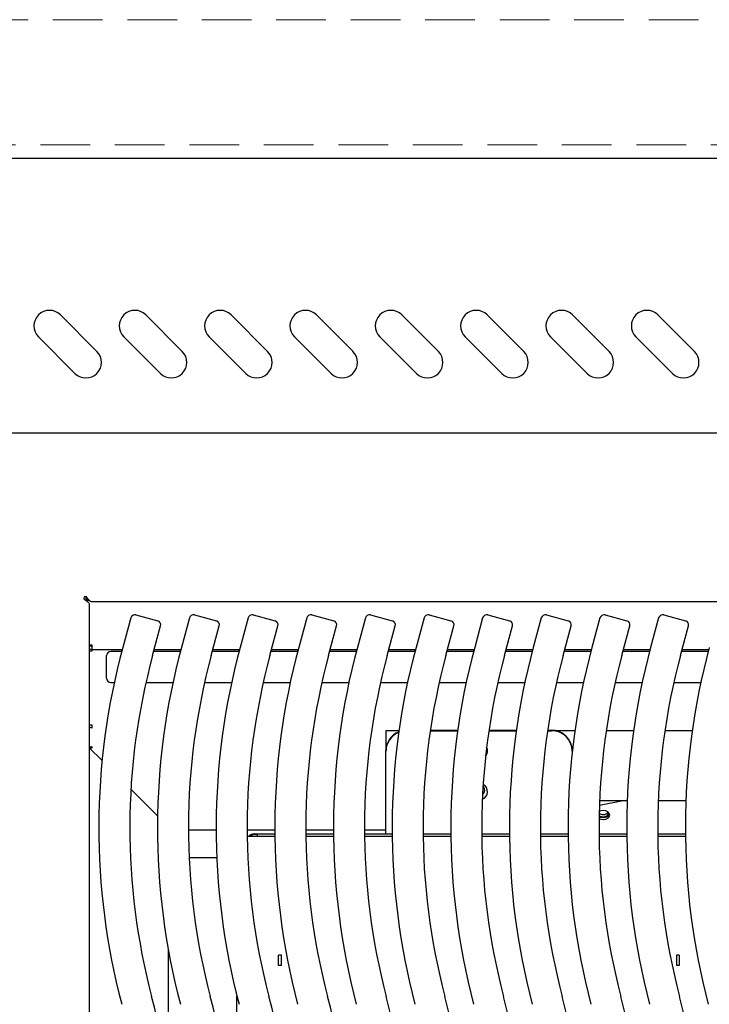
# Model space of a CAD drawing. Header units: inches. Extents: x 35 to 165, y 14 to 115.
# Tile 25 of 48: x 58 to 66, y 87 to 99. Entities that reach past the tile are written whole.
import ezdxf

# ---------------------------------------------------------------- set-up
doc = ezdxf.new("R2010")
doc.units = ezdxf.units.IN
doc.header["$LTSCALE"] = 12
doc.header["$MEASUREMENT"] = 0
doc.linetypes.add('HIDDEN', pattern=[0.075, 0.05, -0.025])
doc.layers.add('FORMAT', color=7, linetype='Continuous')

msp = doc.modelspace()

# ---------------------------------------------------------------- linework, layer by layer
at = {"color": 7, "linetype": 'Continuous', "lineweight": 25}
for p, q in [((55.7308, 97.2261), (78.8948, 97.2261)), ((58.6954, 94.8877), (58.2535, 95.3296)), ((59.7267, 94.8877), (59.2847, 95.3296)), ((60.7579, 94.8877), (60.316, 95.3296)), ((61.7892, 94.8877), (61.3472, 95.3296)), ((62.8204, 94.8877), (62.3785, 95.3296)), ((63.8517, 94.8877), (63.4097, 95.3296)), ((64.8829, 94.8877), (64.441, 95.3296)), ((65.9142, 94.8877), (65.4722, 95.3296)), ((57.9883, 95.0645), (58.4303, 94.6225)), ((59.0196, 95.0645), (59.4615, 94.6225)), ((60.0508, 95.0645), (60.4928, 94.6225)), ((61.0821, 95.0645), (61.524, 94.6225)), ((62.1133, 95.0645), (62.5553, 94.6225)), ((63.1446, 95.0645), (63.5865, 94.6225)), ((64.1758, 95.0645), (64.6178, 94.6225)), ((65.2071, 95.0645), (65.649, 94.6225)), ((78.0213, 93.8996), (56.6044, 93.8996)), ((58.5628, 91.924), (58.5628, 91.8789)), ((58.5628, 91.9195), (58.5692, 91.9195)), ((58.5753, 91.8854), (58.5947, 91.8854)), ((58.5753, 91.8788), (58.5753, 91.8854)), ((58.5753, 91.8788), (58.5753, 91.869)), ((58.5753, 91.8788), (58.6001, 91.8788)), ((58.6008, 91.8314), (58.6008, 73.9562)), ((75.9947, 91.8616), (58.631, 91.8616)), ((59.1652, 91.7018), (59.4297, 91.6304)), ((59.8738, 91.7018), (60.1384, 91.6304)), ((60.5825, 91.7018), (60.8471, 91.6304)), ((61.2912, 91.7018), (61.5557, 91.6304)), ((61.9998, 91.7018), (62.2644, 91.6304)), ((62.7085, 91.7018), (62.973, 91.6304)), ((63.4171, 91.7018), (63.6817, 91.6304)), ((64.1258, 91.7018), (64.3904, 91.6304)), ((64.8345, 91.7018), (65.099, 91.6304)), ((65.5431, 91.7018), (65.8077, 91.6304)), ((59.1039, 91.6666), (59.0073, 91.3086)), ((59.3684, 91.2112), (59.465, 91.5691)), ((59.8125, 91.6666), (59.716, 91.3086)), ((60.0771, 91.2112), (60.1736, 91.5691)), ((60.5212, 91.6666), (60.4246, 91.3086)), ((60.7857, 91.2112), (60.8823, 91.5691)), ((61.2299, 91.6666), (61.1333, 91.3086)), ((61.4944, 91.2112), (61.591, 91.5691)), ((61.9385, 91.6666), (61.8419, 91.3086)), ((62.2031, 91.2112), (62.2996, 91.5691)), ((62.6472, 91.6666), (62.5506, 91.3086)), ((62.9117, 91.2112), (63.0083, 91.5691)), ((63.3558, 91.6666), (63.2593, 91.3086)), ((63.6204, 91.2112), (63.7169, 91.5691)), ((64.0645, 91.6666), (63.9679, 91.3086)), ((64.329, 91.2112), (64.4256, 91.5691)), ((64.7732, 91.6666), (64.6766, 91.3086)), ((65.0377, 91.2112), (65.1343, 91.5691)), ((65.4818, 91.6666), (65.3853, 91.3086)), ((65.7464, 91.2112), (65.8429, 91.5691)), ((58.6383, 91.3362), (58.6008, 91.3362)), ((58.6333, 91.3221), (58.6383, 91.3221)), ((58.6383, 91.332), (58.6383, 91.3362)), ((58.6383, 91.2841), (58.6383, 91.332)), ((58.6008, 91.2936), (58.6014, 91.2936)), ((58.6008, 91.2668), (58.6383, 91.2668)), ((58.6333, 91.2841), (58.6383, 91.2841)), ((58.6383, 91.2841), (59.0007, 91.2841)), ((58.6383, 91.2782), (58.6383, 91.2841)), ((58.6383, 91.2668), (58.6383, 91.2782)), ((58.8129, 90.9359), (58.8129, 91.2099)), ((58.9943, 91.2599), (58.8629, 91.2599)), ((59.703, 91.2599), (59.3815, 91.2599)), ((59.3881, 91.2841), (59.7094, 91.2841)), ((60.4116, 91.2599), (60.0902, 91.2599)), ((60.0967, 91.2841), (60.418, 91.2841)), ((61.1203, 91.2599), (60.7989, 91.2599)), ((60.8054, 91.2841), (61.1267, 91.2841)), ((61.829, 91.2599), (61.5075, 91.2599)), ((61.5141, 91.2841), (61.8354, 91.2841)), ((62.5376, 91.2599), (62.2162, 91.2599)), ((62.2227, 91.2841), (62.544, 91.2841)), ((63.2463, 91.2599), (62.9249, 91.2599)), ((62.9314, 91.2841), (63.2527, 91.2841)), ((63.9549, 91.2599), (63.6335, 91.2599)), ((63.64, 91.2841), (63.9614, 91.2841)), ((64.6636, 91.2599), (64.3422, 91.2599)), ((64.3487, 91.2841), (64.67, 91.2841)), ((65.3723, 91.2599), (65.0508, 91.2599)), ((65.0574, 91.2841), (65.3787, 91.2841)), ((66.0809, 91.2599), (65.7595, 91.2599)), ((65.766, 91.2841), (66.0873, 91.2841)), ((58.8629, 90.8859), (58.905, 90.8859)), ((59.2879, 90.8859), (59.6136, 90.8859)), ((59.9966, 90.8859), (60.3223, 90.8859)), ((60.7052, 90.8859), (61.0309, 90.8859)), ((61.4139, 90.8859), (61.7396, 90.8859)), ((62.1226, 90.8859), (62.4483, 90.8859)), ((62.8312, 90.8859), (63.1569, 90.8859)), ((63.5399, 90.8859), (63.8656, 90.8859)), ((64.2485, 90.8859), (64.5743, 90.8859)), ((64.9572, 90.8859), (65.2829, 90.8859)), ((65.6659, 90.8859), (65.9916, 90.8859)), ((58.6383, 90.3683), (58.6008, 90.3683)), ((58.6383, 90.3557), (58.6383, 90.3683)), ((58.6333, 90.3373), (58.6383, 90.3373)), ((58.6383, 90.3389), (58.6383, 90.3557)), ((58.6383, 90.3373), (58.6383, 90.3389)), ((62.3443, 90.3018), (62.1878, 90.3018)), ((62.1878, 90.3018), (62.1878, 90.2338)), ((62.7222, 90.3013), (63.0529, 90.3013)), ((62.7232, 90.3083), (63.0539, 90.3083)), ((63.4308, 90.3013), (63.7616, 90.3013)), ((63.4319, 90.3083), (63.7626, 90.3083)), ((64.1395, 90.3013), (64.1878, 90.3013)), ((64.1405, 90.3083), (64.1878, 90.3083)), ((64.4703, 90.3018), (64.2448, 90.3018)), ((65.179, 90.3018), (64.8482, 90.3018)), ((65.8876, 90.3018), (65.5569, 90.3018)), ((62.1878, 90.2338), (62.1878, 90.062)), ((58.6023, 90.0964), (58.6383, 90.0964)), ((58.7579, 89.9412), (58.6023, 90.0964)), ((58.6383, 90.1054), (58.6333, 90.1054)), ((58.6383, 90.1022), (58.6383, 90.1054)), ((58.6383, 90.0964), (58.6383, 90.1022)), ((62.1878, 90.056), (62.1878, 90.062)), ((62.1878, 89.0539), (62.1878, 90.056)), ((64.4378, 90.062), (64.4378, 90.056)), ((64.4378, 90.056), (64.4378, 90.0439)), ((59.4282, 89.2728), (59.1059, 89.5942)), ((64.7663, 89.4014), (65.0318, 89.4557)), ((65.1026, 89.4557), (64.7683, 89.4557)), ((65.8113, 89.4557), (65.477, 89.4557)), ((59.801, 89.1016), (60.1356, 89.1016)), ((60.5096, 89.1016), (60.8443, 89.1016)), ((61.2183, 89.1016), (61.5529, 89.1016)), ((61.927, 89.1016), (62.1878, 89.1016)), ((60.5102, 89.0262), (60.8448, 89.0262)), ((60.5102, 89.0255), (60.8449, 89.0255)), ((60.5943, 89.0539), (60.8446, 89.0539)), ((60.6303, 89.0449), (60.5943, 89.0449)), ((60.6303, 89.0459), (60.6303, 89.0449)), ((60.6303, 89.0449), (60.6303, 89.0262)), ((61.2186, 89.0539), (61.5532, 89.0539)), ((61.2189, 89.0262), (61.5535, 89.0262)), ((61.2189, 89.0255), (61.5535, 89.0255)), ((61.9272, 89.0539), (62.2619, 89.0539)), ((61.9275, 89.0262), (62.2622, 89.0262)), ((61.9276, 89.0255), (62.2622, 89.0255)), ((62.6359, 89.0539), (62.9705, 89.0539)), ((62.6362, 89.0262), (62.9708, 89.0262)), ((62.6362, 89.0255), (62.9708, 89.0255)), ((63.3446, 89.0539), (63.6792, 89.0539)), ((63.3449, 89.0262), (63.6795, 89.0262)), ((63.3449, 89.0255), (63.6795, 89.0255)), ((64.0532, 89.0539), (64.3879, 89.0539)), ((64.0535, 89.0262), (64.3881, 89.0262)), ((64.0535, 89.0255), (64.3882, 89.0255)), ((64.7619, 89.0539), (65.0965, 89.0539)), ((64.7622, 89.0262), (65.0968, 89.0262)), ((64.7622, 89.0255), (65.0968, 89.0255)), ((65.4706, 89.0539), (65.8052, 89.0539)), ((65.4709, 89.0262), (65.8055, 89.0262)), ((65.4709, 89.0255), (65.8055, 89.0255)), ((60.1434, 88.7646), (59.8092, 88.7646)), ((59.5582, 86.0699), (59.5582, 87.6503)), ((60.8876, 87.5864), (60.8876, 87.5882)), ((60.9236, 87.5864), (60.8876, 87.5864)), ((60.8876, 87.4614), (60.8876, 87.5864)), ((60.9236, 87.5864), (60.9236, 87.5882)), ((60.9236, 87.4614), (60.9236, 87.5864)), ((65.6958, 87.5882), (65.6958, 87.5864)), ((65.7318, 87.5864), (65.6958, 87.5864)), ((65.6958, 87.5864), (65.6958, 87.4614)), ((65.7318, 87.5882), (65.7318, 87.5864)), ((65.7318, 87.5864), (65.7318, 87.4614)), ((60.9236, 87.4614), (60.8876, 87.4614)), ((65.7318, 87.4614), (65.6958, 87.4614)), ((60.3862, 82.8096), (60.3862, 87.0938))]:
    msp.add_line(p, q, dxfattribs=at)
at = {"color": 7, "linetype": 'Continuous', "lineweight": 25, "flags": 128}
for points in [[(64.8128, 89.2267), (64.8425, 89.2309), (64.8676, 89.2428), (64.8844, 89.2606), (64.8903, 89.2816), (64.8844, 89.3027), (64.8676, 89.3205), (64.8425, 89.3324), (64.8128, 89.3366), (64.7832, 89.3324), (64.764, 89.3243)], [(64.7623, 89.24), (64.7832, 89.2309), (64.8128, 89.2267)], [(64.7628, 89.2666), (64.7832, 89.2577), (64.8129, 89.2535)]]:
    msp.add_lwpolyline(points, dxfattribs=at)
at = {"color": 7, "linetype": 'Continuous', "lineweight": 25}
for centre, radius, start, end in [((58.1209, 95.197), 0.1875, 45, 225), ((59.1522, 95.197), 0.1875, 45, 225), ((60.1834, 95.197), 0.1875, 45, 225), ((61.2147, 95.197), 0.1875, 45, 225), ((62.2459, 95.197), 0.1875, 45, 225), ((63.2772, 95.197), 0.1875, 45, 225), ((64.3084, 95.197), 0.1875, 45, 225), ((65.3397, 95.197), 0.1875, 45, 225), ((58.5628, 94.7551), 0.1875, 225, 45), ((59.5941, 94.7551), 0.1875, 225, 45), ((60.6253, 94.7551), 0.1875, 225, 45), ((61.6566, 94.7551), 0.1875, 225, 45), ((62.6878, 94.7551), 0.1875, 225, 45), ((63.7191, 94.7551), 0.1875, 225, 45), ((64.7503, 94.7551), 0.1875, 225, 45), ((65.7816, 94.7551), 0.1875, 225, 45), ((58.5563, 91.9061), 0.019, 45, 225), ((59.1521, 91.6535), 0.05, 74.90254, 164.90254), ((59.8608, 91.6535), 0.05, 74.90254, 164.90254), ((60.5695, 91.6535), 0.05, 74.90254, 164.90254), ((61.2781, 91.6535), 0.05, 74.90254, 164.90254), ((61.9868, 91.6535), 0.05, 74.90254, 164.90254), ((62.6955, 91.6535), 0.05, 74.90254, 164.90254), ((63.4041, 91.6535), 0.05, 74.90254, 164.90254), ((64.1128, 91.6535), 0.05, 74.90254, 164.90254), ((64.8214, 91.6535), 0.05, 74.90254, 164.90254), ((65.5301, 91.6535), 0.05, 74.90254, 164.90254), ((59.4167, 91.5822), 0.05, 344.90254, 74.90254), ((60.1254, 91.5822), 0.05, 344.90254, 74.90254), ((60.834, 91.5822), 0.05, 344.90254, 74.90254), ((61.5427, 91.5822), 0.05, 344.90254, 74.90254), ((62.2514, 91.5822), 0.05, 344.90254, 74.90254), ((62.96, 91.5822), 0.05, 344.90254, 74.90254), ((63.6687, 91.5822), 0.05, 344.90254, 74.90254), ((64.3773, 91.5822), 0.05, 344.90254, 74.90254), ((65.086, 91.5822), 0.05, 344.90254, 74.90254), ((65.7947, 91.5822), 0.05, 344.90254, 74.90254), ((58.6333, 91.3421), 0.02, 197.06019, 270), ((58.6333, 91.3421), 0.058, 235.92035, 270), ((67.0928, 89.1273), 8.3745, 164.90254, 194.76205), ((58.8629, 91.2099), 0.05, 90, 180), ((67.0928, 89.1273), 8.0005, 164.90254, 194.76205), ((67.8014, 89.1273), 8.3745, 164.90254, 194.76205), ((67.8014, 89.1273), 8.0005, 164.90254, 194.76205), ((68.5101, 89.1273), 8.3745, 164.90254, 194.76205), ((68.5101, 89.1273), 8.0005, 164.90254, 194.76205), ((69.2187, 89.1273), 8.3745, 164.90254, 194.76205), ((69.2187, 89.1273), 8.0005, 164.90254, 194.76205), ((69.9274, 89.1273), 8.3745, 164.90254, 194.76205), ((69.9274, 89.1273), 8.0005, 164.90254, 194.76205), ((70.6361, 89.1273), 8.3745, 164.90254, 194.76205), ((70.6361, 89.1273), 8.0005, 164.90254, 194.76205), ((71.3447, 89.1273), 8.3745, 164.90254, 194.76205), ((71.3447, 89.1273), 8.0005, 164.90254, 194.76205), ((72.0534, 89.1273), 8.3745, 164.90254, 194.76205), ((72.0534, 89.1273), 8.0005, 164.90254, 194.76205), ((72.762, 89.1273), 8.3745, 164.90254, 194.76205), ((72.762, 89.1273), 8.0005, 164.90254, 194.76205), ((73.4707, 89.1273), 8.3745, 164.90254, 194.76205), ((73.4707, 89.1273), 8.0005, 164.90254, 194.76205), ((74.1794, 89.1273), 8.3745, 164.90254, 194.76205), ((58.8629, 90.9359), 0.05, 180, 270), ((58.6333, 90.3955), 0.0581, 236.03311, 270.01272), ((62.4339, 90.0613), 0.246, 111.76676, 179.5954), ((62.4331, 90.0548), 0.2453, 111.91412, 179.70743), ((64.1902, 90.0606), 0.2476, 0.55859, 90.54791), ((64.1902, 90.0536), 0.2476, 0.55859, 90.54791), ((58.6333, 90.1635), 0.0581, 236.03311, 270.01272), ((63.3162, 90.056), 0.0981, 319.80675, 28.08613), ((63.3152, 89.5656), 0.0989, 291.66108, 62.09097), ((63.3143, 89.5835), 0.066, 307.44893, 46.04937), ((63.3141, 89.5902), 0.0663, 307.87494, 356.98963), ((64.8102, 89.368), 0.0795, 233.96174, 271.87424), ((64.8169, 89.3615), 0.073, 266.85239, 321.10137), ((64.8213, 89.3214), 0.0603, 261.95053, 348.57825), ((64.8102, 89.3409), 0.0792, 233.39851, 271.91772), ((64.8209, 89.3279), 0.0748, 263.85371, 333.92041), ((60.5943, 88.9679), 0.086, 89.99903, 137.35162), ((60.5943, 88.9589), 0.086, 89.99943, 128.50957), ((51.2583, 84.9549), 8.3745, 345.58098, 14.76205), ((51.9669, 84.9549), 8.3745, 345.58098, 14.76205), ((52.6756, 84.9549), 8.3745, 345.58098, 14.76205), ((53.3842, 84.9549), 8.3745, 345.58098, 14.76205), ((54.0929, 84.9549), 8.3745, 345.58098, 14.76205), ((54.8016, 84.9549), 8.3745, 345.58098, 14.76205), ((55.5102, 84.9549), 8.3745, 345.58098, 14.76205), ((56.2189, 84.9549), 8.3745, 345.58098, 14.76205), ((56.9275, 84.9549), 8.3745, 345.58098, 14.76205), ((57.6362, 84.9549), 8.3745, 345.58098, 14.76205)]:
    msp.add_arc(centre, radius, start, end, dxfattribs=at)
for points in [[(58.631, 91.8616), (58.6259, 91.8616), (58.6208, 91.8631), (58.6106, 91.8689), (58.6055, 91.8732), (58.5952, 91.8839), (58.5901, 91.8904), (58.5799, 91.9044), (58.5748, 91.912), (58.5697, 91.9196)], [(58.5428, 91.8927), (58.5504, 91.8876), (58.558, 91.8825), (58.5721, 91.8723), (58.5785, 91.8672), (58.5892, 91.857), (58.5935, 91.8519), (58.5993, 91.8416), (58.6008, 91.8365), (58.6008, 91.8314)]]:
    msp.add_open_spline(points, degree=3, knots=[0, 0, 0, 0, 0.25, 0.25, 0.5, 0.5, 0.75, 0.75, 1, 1, 1, 1], dxfattribs=at)
at = {"layer": 'FORMAT', "linetype": 'HIDDEN', "lineweight": 18}
for p, q in [((83.0628, 98.8996), (51.5628, 98.8996)), ((55.3128, 97.3881), (79.3128, 97.3881))]:
    msp.add_line(p, q, dxfattribs=at)

doc.saveas('drawing.dxf')
